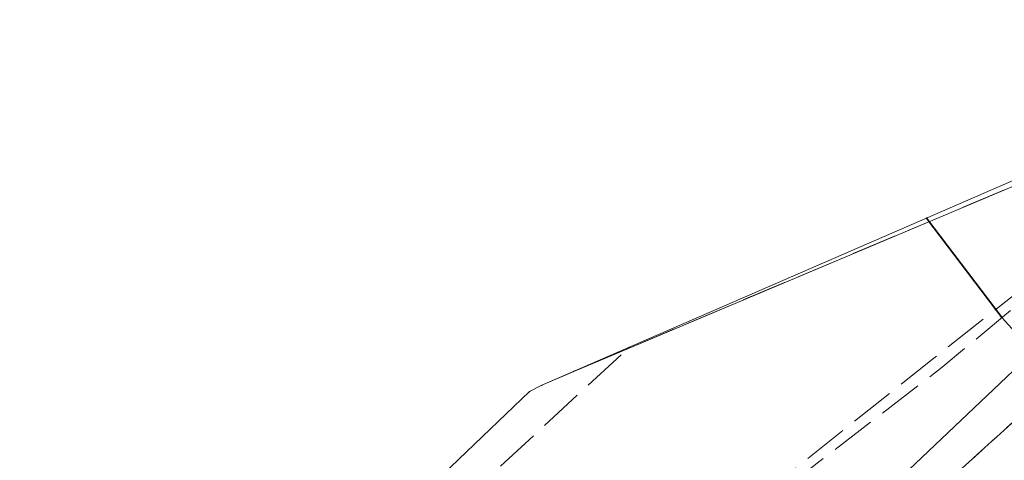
# Model space of a CAD drawing. Header units: metres. Extents: x 7422311 to 7422914, y 5495352 to 5495886.
# Tile 11 of 22: x 7422344 to 7422377, y 5495864 to 5495879. Entities that reach past the tile are written whole.
import ezdxf

# ---------------------------------------------------------------- set-up
doc = ezdxf.new("R2010")
doc.units = ezdxf.units.M
doc.linetypes.add('L_0_04', pattern=[1.5, 1, -0.5])
doc.linetypes.add('L_0_06', pattern=[2, 1.5, -0.5])
doc.layers.get('0').update_dxf_attribs({"linetype": 'CONTINUOUS', "lineweight": 18})
for name, color, linetype, lineweight in [('EGB_DzialkaEwidencyjna', 7, 'CONTINUOUS', 18), ('GES_PrzewodGazowy', 52, 'CONTINUOUS', 18), ('GES_UrzadzeniaTowarzyszczaceLi', 7, 'CONTINUOUS', 18), ('OT_Komunikacja', 7, 'CONTINUOUS', 18)]:
    doc.layers.add(name, color=color, linetype=linetype, lineweight=lineweight)

# ---------------------------------------------------------------- blocks, each defined once
blk = doc.blocks.new('L_0_02_1')
at = {"color": 0}
blk.add_point((0, 0), dxfattribs=at)
blk = doc.blocks.new('L_0_02_2')
at = {"color": 0}
blk.add_point((0, 0), dxfattribs=at)

msp = doc.modelspace()

# ---------------------------------------------------------------- linework, layer by layer
for p in [(7422374.476, 5495872.567), (7422377.014, 5495869.227), (7422377.014, 5495869.227), (7422377.014, 5495869.227), (7422377.014, 5495869.227), (7422364.457, 5495868.191), (7422364.505, 5495868.236), (7422374.724, 5495867.877), (7422374.724, 5495867.877), (7422362.655, 5495867.432), (7422375.004, 5495867.577), (7422375.004, 5495867.577), (7422361.173, 5495866.759), (7422361.59, 5495866.969)]:
    msp.add_point(p)
at = {"layer": 'EGB_DzialkaEwidencyjna', "linetype": 'CONTINUOUS', "lineweight": 18}
for p, q in [((7422319.934, 5495812.967), (7422389.764, 5495879.209)), ((7422361.59, 5495866.969), (7422389.764, 5495879.209)), ((7422389.086, 5495878.566), (7422319.934, 5495812.967)), ((7422362.655, 5495867.432), (7422389.086, 5495878.566)), ((7422361.59, 5495866.969), (7422362.655, 5495867.432)), ((7422343.914, 5495850.267), (7422361.173, 5495866.759)), ((7422344.347, 5495850.681), (7422361.173, 5495866.759)), ((7422361.173, 5495866.759), (7422361.59, 5495866.969))]:
    msp.add_line(p, q, dxfattribs=at)
at = {"layer": 'GES_PrzewodGazowy', "color": 52, "linetype": 'Continuous', "lineweight": 18, "flags": 128}
msp.add_lwpolyline([(7422374.476, 5495872.567), (7422377.014, 5495869.227), (7422381.854, 5495863.897), (7422394.604, 5495849.037), (7422401.524, 5495840.387), (7422402.474, 5495840.687)], dxfattribs=at)
at = {"layer": 'GES_UrzadzeniaTowarzyszczaceLi', "color": 7, "linetype": 'Continuous', "lineweight": 35, "flags": 128}
msp.add_lwpolyline([(7422374.476, 5495872.567), (7422377.014, 5495869.227), (7422381.854, 5495863.897), (7422394.604, 5495849.037), (7422401.524, 5495840.387)], dxfattribs=at)
at = {"layer": 'OT_Komunikacja', "color": 7, "linetype": 'L_0_06', "lineweight": 18, "flags": 128}
for points in [[(7422312.219, 5495811.958), (7422311.316, 5495815.221), (7422311.106, 5495816.151), (7422310.954, 5495817.849), (7422310.951, 5495818.672), (7422323.624, 5495830.417), (7422328.777, 5495835.179), (7422330.754, 5495836.657), (7422333.995, 5495840), (7422335.874, 5495841.737), (7422343.994, 5495849.257), (7422348.514, 5495853.467), (7422351.374, 5495856.097), (7422355.394, 5495859.807), (7422364.457, 5495868.191), (7422385.064, 5495876.872), (7422382.384, 5495874.257), (7422381.034, 5495872.807), (7422380.384, 5495872.037), (7422380.214, 5495872.197), (7422374.724, 5495867.877), (7422365.734, 5495860.717), (7422365.914, 5495860.537), (7422359.854, 5495854.967), (7422353.034, 5495848.647), (7422352.784, 5495848.237), (7422352.544, 5495848.577), (7422344.524, 5495841.127), (7422331.904, 5495829.407), (7422327.944, 5495825.737), (7422328.104, 5495825.567), (7422327.354, 5495824.797), (7422326.424, 5495823.557), (7422314.814, 5495813.227), (7422312.549, 5495811.108)], [(7422346.894, 5495837.347), (7422342.424, 5495833.177), (7422340.904, 5495833.027), (7422339.214, 5495832.767), (7422337.274, 5495832.227), (7422335.374, 5495831.447), (7422333.614, 5495830.447), (7422332.074, 5495829.237), (7422344.884, 5495840.907), (7422352.784, 5495848.237), (7422352.994, 5495847.997), (7422353.419, 5495848.139), (7422360.234, 5495854.487), (7422366.714, 5495860.457), (7422366.944, 5495860.827), (7422366.744, 5495861.077), (7422366.334, 5495860.917), (7422375.004, 5495867.577), (7422380.384, 5495872.037), (7422379.844, 5495871.327), (7422379.214, 5495870.347), (7422378.664, 5495869.397), (7422378.124, 5495868.167), (7422377.734, 5495866.817), (7422377.574, 5495865.917), (7422369.634, 5495858.737), (7422369.224, 5495858.537), (7422368.784, 5495858.197), (7422362.354, 5495852.247), (7422351.984, 5495842.617), (7422351.704, 5495842.217)]]:
    msp.add_lwpolyline(points, close=True, dxfattribs=at)
at = {"layer": 'OT_Komunikacja', "color": 7, "linetype": 'L_0_04', "lineweight": 18, "flags": 128}
msp.add_lwpolyline([(7422380.214, 5495840.197), (7422379.514, 5495839.497), (7422379.214, 5495838.727), (7422379.214, 5495837.917), (7422375.824, 5495836.227), (7422374.894, 5495835.677), (7422373.854, 5495836.357), (7422379.364, 5495841.417), (7422368.924, 5495853.217), (7422370.514, 5495854.707), (7422370.914, 5495855.347), (7422371.394, 5495856.167), (7422372.284, 5495857.807), (7422372.024, 5495858.407), (7422371.644, 5495858.567), (7422370.734, 5495858.837), (7422370.244, 5495858.857), (7422369.634, 5495858.737), (7422377.574, 5495865.917), (7422377.334, 5495863.327), (7422376.894, 5495860.917), (7422376.934, 5495860.357), (7422377.034, 5495859.957), (7422378.784, 5495856.057), (7422379.424, 5495855.167), (7422382.904, 5495846.867), (7422382.644, 5495846.647), (7422382.194, 5495845.457), (7422382.814, 5495841.877), (7422382.984, 5495841.277)], close=True, dxfattribs=at)

# ---------------------------------------------------------------- block references
at = {"layer": 'EGB_DzialkaEwidencyjna', "color": 7, "linetype": 'Continuous', "xscale": 0.5, "yscale": 0.5, "zscale": 0.5}
for name, p, rotation in [('L_0_02_2', (7422362.655, 5495867.432), 203.4799999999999), ('L_0_02_1', (7422362.655, 5495867.432), 22.84), ('L_0_02_1', (7422361.173, 5495866.759), 26.74), ('L_0_02_2', (7422361.173, 5495866.759), 223.7), ('L_0_02_2', (7422361.59, 5495866.969), 206.74), ('L_0_02_1', (7422361.59, 5495866.969), 23.48)]:
    msp.add_blockref(name, p, dxfattribs=dict(at, rotation=rotation))

doc.saveas('drawing.dxf')
